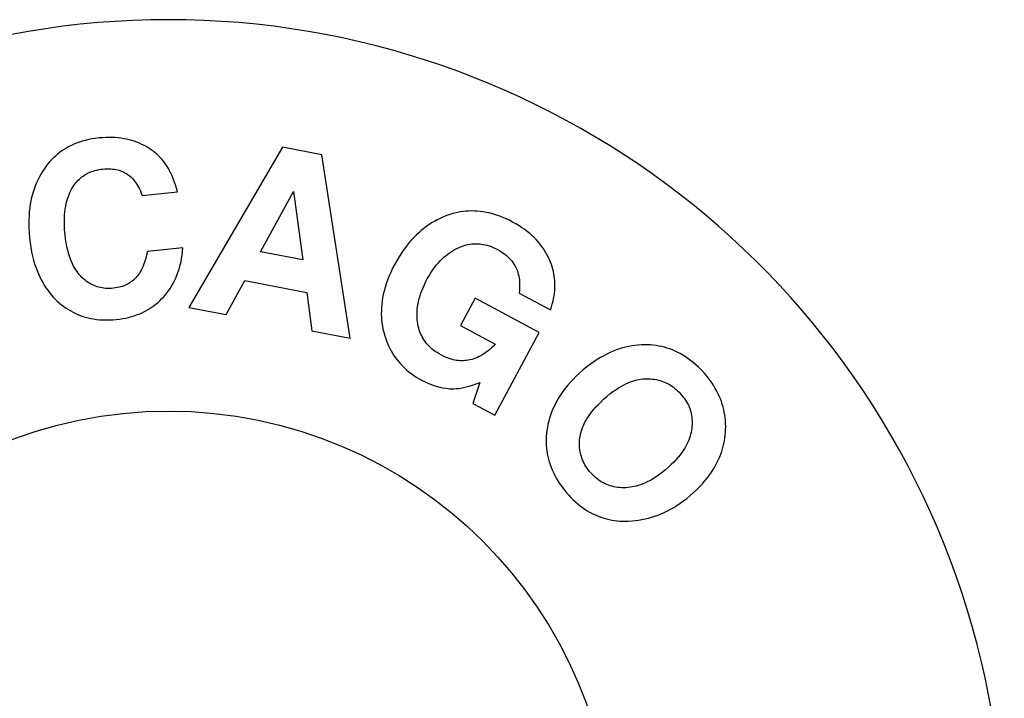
# Model space of a CAD drawing. Header units: inches. Extents: x 0 to 309, y 0 to 200.
# Tile 86 of 109: x 131.94 to 133.6, y 136.4 to 137.54. Entities that reach past the tile are written whole.
import ezdxf

# ---------------------------------------------------------------- set-up
doc = ezdxf.new("R2010")
doc.units = ezdxf.units.IN
doc.header["$LTSCALE"] = 17
doc.header["$MEASUREMENT"] = 0
doc.layers.get('0').update_dxf_attribs({"linetype": 'CONTINUOUS'})

msp = doc.modelspace()

# ---------------------------------------------------------------- linework, layer by layer
at = {"color": 7, "linetype": 'Continuous'}
for p, q in [((132.3816, 137.3274), (132.224, 137.0572)), ((132.4483, 137.3148), (132.3816, 137.3274)), ((132.496, 137.0056), (132.4483, 137.3148)), ((132.145, 137.246), (132.2048, 137.2521)), ((132.3449, 137.1512), (132.4006, 137.2525)), ((132.4006, 137.2525), (132.4161, 137.1377)), ((132.2137, 137.1576), (132.154, 137.1516)), ((132.4161, 137.1377), (132.3449, 137.1512)), ((132.2865, 137.0454), (132.3181, 137.1025)), ((132.3181, 137.1025), (132.423, 137.0826)), ((132.423, 137.0826), (132.4315, 137.0179)), ((132.781, 137.0814), (132.8339, 137.053)), ((132.7068, 137.0731), (132.6819, 137.0266)), ((132.815, 137.0152), (132.7068, 137.0731)), ((132.224, 137.0572), (132.2865, 137.0454)), ((132.4315, 137.0179), (132.496, 137.0056)), ((132.6819, 137.0266), (132.7405, 136.9952)), ((132.7401, 136.8755), (132.815, 137.0152)), ((132.7147, 136.9306), (132.7029, 136.8954)), ((132.7029, 136.8954), (132.7401, 136.8755))]:
    msp.add_line(p, q, dxfattribs=at)
for points in [[(132.072, 137.343), (132.0659, 137.3423), (132.0601, 137.3414), (132.0545, 137.3403), (132.0492, 137.339), (132.044, 137.3376), (132.0391, 137.3361), (132.0344, 137.3344), (132.0299, 137.3325), (132.0256, 137.3305), (132.0214, 137.3284), (132.0173, 137.3261), (132.0133, 137.3237), (132.0095, 137.3212), (132.0058, 137.3185), (132.0022, 137.3156), (131.9987, 137.3126), (131.9953, 137.3094), (131.992, 137.3061), (131.9888, 137.3025), (131.9856, 137.2988), (131.9826, 137.2948), (131.9796, 137.2906)], [(132.1316, 137.3374), (132.1274, 137.3387), (132.123, 137.3399), (132.1186, 137.3409), (132.114, 137.3418), (132.1093, 137.3426), (132.1045, 137.3431), (132.0995, 137.3436), (132.0944, 137.3438), (132.089, 137.3439), (132.0836, 137.3438), (132.0779, 137.3435), (132.072, 137.343)], [(132.1765, 137.3089), (132.1734, 137.3121), (132.1702, 137.3151), (132.1669, 137.318), (132.1636, 137.3207), (132.16, 137.3232), (132.1564, 137.3257), (132.1527, 137.328), (132.1488, 137.3301), (132.1447, 137.3322), (132.1405, 137.334), (132.1361, 137.3358), (132.1316, 137.3374)], [(132.2048, 137.2521), (132.203, 137.2583), (132.2012, 137.2642), (132.1993, 137.2696), (132.1974, 137.2746), (132.1954, 137.2792), (132.1934, 137.2835), (132.1913, 137.2876), (132.1893, 137.2913), (132.1872, 137.2948), (132.1851, 137.298), (132.1829, 137.301), (132.1808, 137.3038), (132.1786, 137.3065), (132.1765, 137.3089)], [(131.9796, 137.2906), (131.9768, 137.2864), (131.9742, 137.2821), (131.9717, 137.2776), (131.9694, 137.2731), (131.9672, 137.2684), (131.9652, 137.2636), (131.9633, 137.2586), (131.9616, 137.2535), (131.96, 137.2483), (131.9586, 137.2428), (131.9574, 137.2372), (131.9563, 137.2314), (131.9554, 137.2253), (131.9547, 137.219), (131.9542, 137.2124), (131.9539, 137.2055), (131.9538, 137.1983), (131.954, 137.1908), (131.9544, 137.1829), (131.9551, 137.1747)], [(132.0266, 137.2576), (132.0282, 137.2603), (132.0299, 137.2629), (132.0316, 137.2653), (132.0334, 137.2676), (132.0353, 137.2698), (132.0371, 137.2718), (132.0391, 137.2737), (132.0411, 137.2755), (132.0432, 137.2772), (132.0453, 137.2788), (132.0475, 137.2803), (132.0498, 137.2817), (132.0521, 137.283), (132.0546, 137.2842), (132.0571, 137.2853), (132.0598, 137.2864), (132.0625, 137.2873), (132.0654, 137.2882), (132.0685, 137.289), (132.0717, 137.2896), (132.075, 137.2902), (132.0786, 137.2906)], [(132.0786, 137.2906), (132.0823, 137.2909), (132.0858, 137.291), (132.0892, 137.291), (132.0923, 137.2909), (132.0953, 137.2906), (132.0982, 137.2902), (132.1009, 137.2897), (132.1035, 137.2892), (132.106, 137.2885), (132.1084, 137.2877), (132.1107, 137.2868), (132.1129, 137.2858), (132.1151, 137.2848), (132.1172, 137.2836), (132.1193, 137.2823), (132.1212, 137.281), (132.1232, 137.2795), (132.1251, 137.2779), (132.1269, 137.2763), (132.1287, 137.2744), (132.1305, 137.2725), (132.1323, 137.2704), (132.134, 137.2681), (132.1357, 137.2656), (132.1373, 137.263), (132.1389, 137.2601), (132.1405, 137.257), (132.1421, 137.2537), (132.1436, 137.25), (132.145, 137.246)], [(132.0149, 137.1805), (132.0143, 137.1879), (132.0139, 137.1949), (132.0138, 137.2013), (132.0139, 137.2073), (132.0142, 137.213), (132.0147, 137.2183), (132.0153, 137.2232), (132.0161, 137.2279), (132.017, 137.2323), (132.0181, 137.2365), (132.0192, 137.2405), (132.0205, 137.2442), (132.0219, 137.2478), (132.0233, 137.2512), (132.0249, 137.2545), (132.0266, 137.2576)], [(132.77, 137.2012), (132.7639, 137.2043), (132.758, 137.2071), (132.7522, 137.2096), (132.7466, 137.2117), (132.7411, 137.2135), (132.7358, 137.2151), (132.7306, 137.2165), (132.7254, 137.2176), (132.7203, 137.2185), (132.7154, 137.2191), (132.7104, 137.2196), (132.7055, 137.2198), (132.7007, 137.2199), (132.6959, 137.2198), (132.6911, 137.2194), (132.6864, 137.2189), (132.6816, 137.2182), (132.6768, 137.2173), (132.672, 137.2162), (132.6672, 137.2149), (132.6623, 137.2133), (132.6575, 137.2115)], [(132.6575, 137.2115), (132.6524, 137.2095), (132.6475, 137.2073), (132.6427, 137.2049), (132.638, 137.2024), (132.6334, 137.1997), (132.6289, 137.1968), (132.6244, 137.1937), (132.62, 137.1904), (132.6157, 137.1869), (132.6115, 137.1832), (132.6072, 137.1792), (132.6031, 137.175), (132.599, 137.1706), (132.5949, 137.1659), (132.5909, 137.1608), (132.5869, 137.1555), (132.5829, 137.1498), (132.579, 137.1437), (132.5751, 137.1372), (132.5713, 137.1303)], [(132.8323, 137.1375), (132.8304, 137.1416), (132.8284, 137.1456), (132.8262, 137.1495), (132.8239, 137.1533), (132.8214, 137.1571), (132.8187, 137.1608), (132.8159, 137.1644), (132.8129, 137.168), (132.8097, 137.1716), (132.8062, 137.175), (132.8026, 137.1785), (132.7988, 137.1818), (132.7947, 137.1852), (132.7903, 137.1885), (132.7857, 137.1917), (132.7808, 137.1949), (132.7756, 137.1981), (132.77, 137.2012)], [(132.0417, 137.1098), (132.0395, 137.1122), (132.0373, 137.1148), (132.0353, 137.1176), (132.0332, 137.1206), (132.0313, 137.1237), (132.0294, 137.1271), (132.0275, 137.1308), (132.0257, 137.1347), (132.024, 137.1389), (132.0224, 137.1435), (132.0208, 137.1485), (132.0194, 137.1538), (132.0181, 137.1596), (132.0168, 137.166), (132.0158, 137.173), (132.0149, 137.1805)], [(131.9551, 137.1747), (131.9561, 137.1663), (131.9573, 137.1584), (131.9586, 137.1509), (131.9602, 137.1439), (131.9619, 137.1372), (131.9637, 137.1309), (131.9657, 137.1249), (131.9678, 137.1193), (131.97, 137.1138), (131.9723, 137.1087), (131.9748, 137.1038), (131.9773, 137.0991), (131.98, 137.0946), (131.9828, 137.0903), (131.9857, 137.0862), (131.9887, 137.0822), (131.9918, 137.0784), (131.995, 137.0748), (131.9984, 137.0713), (132.0019, 137.0679)], [(132.6785, 137.158), (132.6819, 137.1595), (132.6853, 137.1607), (132.6885, 137.1618), (132.6918, 137.1627), (132.695, 137.1634), (132.6981, 137.1639), (132.7013, 137.1643), (132.7044, 137.1646), (132.7076, 137.1647), (132.7107, 137.1647), (132.7139, 137.1645), (132.7171, 137.1641), (132.7203, 137.1636), (132.7235, 137.1629), (132.7269, 137.1621), (132.7303, 137.1611), (132.7337, 137.1598), (132.7373, 137.1584), (132.7409, 137.1567), (132.7447, 137.1548)], [(132.154, 137.1516), (132.1526, 137.1455), (132.1511, 137.14), (132.1496, 137.1351), (132.1481, 137.1308), (132.1465, 137.1269), (132.145, 137.1234), (132.1434, 137.1202), (132.1418, 137.1174), (132.1403, 137.1148), (132.1387, 137.1125), (132.1372, 137.1104), (132.1356, 137.1086), (132.1341, 137.1069), (132.1325, 137.1053)], [(132.1809, 137.0747), (132.1839, 137.0782), (132.1868, 137.0817), (132.1896, 137.0854), (132.1922, 137.0891), (132.1946, 137.093), (132.1969, 137.097), (132.1991, 137.1011), (132.2012, 137.1053), (132.2031, 137.1097), (132.2049, 137.1142), (132.2065, 137.1189), (132.208, 137.1237), (132.2094, 137.1288), (132.2106, 137.134), (132.2116, 137.1395), (132.2125, 137.1453), (132.2132, 137.1513), (132.2137, 137.1576)], [(132.6259, 137.1052), (132.629, 137.1106), (132.6321, 137.1157), (132.6352, 137.1205), (132.6383, 137.1248), (132.6415, 137.1288), (132.6447, 137.1326), (132.6479, 137.1361), (132.6511, 137.1393), (132.6543, 137.1423), (132.6576, 137.1451), (132.661, 137.1477), (132.6644, 137.1501), (132.6678, 137.1523), (132.6713, 137.1544), (132.6749, 137.1563), (132.6785, 137.158)], [(132.7447, 137.1548), (132.748, 137.153), (132.7511, 137.151), (132.754, 137.149), (132.7568, 137.147), (132.7594, 137.1448), (132.7618, 137.1426), (132.7641, 137.1404), (132.7663, 137.138), (132.7684, 137.1356), (132.7703, 137.133), (132.7722, 137.1304), (132.7739, 137.1277)], [(132.5713, 137.1303), (132.5676, 137.1232), (132.5643, 137.1163), (132.5614, 137.1096), (132.5589, 137.1031), (132.5567, 137.0968), (132.5548, 137.0907), (132.5531, 137.0847), (132.5518, 137.0789), (132.5507, 137.0732), (132.5498, 137.0677), (132.5491, 137.0622), (132.5487, 137.0568), (132.5485, 137.0515), (132.5484, 137.0463), (132.5486, 137.0411), (132.549, 137.036), (132.5496, 137.0309), (132.5503, 137.0258), (132.5513, 137.0207), (132.5525, 137.0157)], [(132.8339, 137.053), (132.8355, 137.058), (132.8369, 137.0629), (132.8381, 137.0676), (132.8391, 137.0723), (132.8399, 137.0768), (132.8405, 137.0812), (132.8409, 137.0855), (132.8412, 137.0898), (132.8413, 137.094), (132.8413, 137.0981), (132.8411, 137.1022), (132.8407, 137.1062), (132.8402, 137.1102), (132.8395, 137.1141), (132.8387, 137.118), (132.8378, 137.1219), (132.8366, 137.1258), (132.8354, 137.1297), (132.8339, 137.1336), (132.8323, 137.1375)], [(132.7739, 137.1277), (132.7751, 137.1257), (132.7761, 137.1235), (132.7771, 137.1212), (132.7781, 137.1188), (132.7789, 137.1162), (132.7796, 137.1134), (132.7803, 137.1105), (132.7809, 137.1073), (132.7813, 137.1038), (132.7816, 137.1), (132.7817, 137.096), (132.7817, 137.0915), (132.7814, 137.0866), (132.781, 137.0814)], [(132.0969, 137.0897), (132.0933, 137.0894), (132.0899, 137.0892), (132.0866, 137.0893), (132.0834, 137.0894), (132.0804, 137.0897), (132.0774, 137.0902), (132.0745, 137.0907), (132.0718, 137.0914), (132.069, 137.0922), (132.0664, 137.0931), (132.0638, 137.0941), (132.0612, 137.0953), (132.0587, 137.0965), (132.0562, 137.098), (132.0538, 137.0995), (132.0513, 137.1012), (132.0489, 137.1031), (132.0465, 137.1051), (132.0441, 137.1074), (132.0417, 137.1098)], [(132.1325, 137.1053), (132.1305, 137.1035), (132.1284, 137.1018), (132.1262, 137.1002), (132.124, 137.0987), (132.1217, 137.0973), (132.1194, 137.096), (132.1169, 137.0949), (132.1144, 137.0938), (132.1118, 137.0928), (132.1091, 137.092), (132.1062, 137.0912), (132.1033, 137.0906), (132.1001, 137.0901), (132.0969, 137.0897)], [(132.61, 137.0294), (132.6094, 137.0328), (132.609, 137.0362), (132.6088, 137.0397), (132.6087, 137.0432), (132.6087, 137.0469), (132.6088, 137.0506), (132.6091, 137.0543), (132.6096, 137.0582), (132.6102, 137.0622), (132.611, 137.0663), (132.612, 137.0706), (132.6132, 137.075), (132.6147, 137.0795), (132.6163, 137.0842), (132.6183, 137.0891), (132.6205, 137.0942), (132.623, 137.0996), (132.6259, 137.1052)], [(132.0019, 137.0679), (132.0055, 137.0646), (132.0092, 137.0616), (132.013, 137.0587), (132.0168, 137.056), (132.0206, 137.0536), (132.0245, 137.0513), (132.0285, 137.0491), (132.0325, 137.0472), (132.0366, 137.0454), (132.0407, 137.0437), (132.045, 137.0422), (132.0494, 137.0409), (132.0539, 137.0397), (132.0585, 137.0387), (132.0632, 137.0378), (132.0681, 137.0371), (132.0732, 137.0366), (132.0784, 137.0363), (132.0838, 137.0362), (132.0895, 137.0362), (132.0953, 137.0365), (132.1014, 137.037)], [(132.1014, 137.037), (132.1069, 137.0377), (132.1122, 137.0385), (132.1173, 137.0394), (132.1221, 137.0405), (132.1268, 137.0417), (132.1313, 137.0431), (132.1356, 137.0446), (132.1397, 137.0461), (132.1438, 137.0478), (132.1476, 137.0497), (132.1514, 137.0516), (132.155, 137.0537), (132.1586, 137.0558), (132.162, 137.0581), (132.1654, 137.0605), (132.1686, 137.0631), (132.1718, 137.0658), (132.1749, 137.0686), (132.1779, 137.0716), (132.1809, 137.0747)], [(132.5525, 137.0157), (132.5538, 137.0106), (132.5553, 137.0058), (132.557, 137.0011), (132.5588, 136.9966), (132.5607, 136.9923), (132.5627, 136.9881), (132.5649, 136.984), (132.5672, 136.98), (132.5697, 136.9762), (132.5723, 136.9725), (132.575, 136.9689), (132.5779, 136.9654), (132.5809, 136.9619), (132.5841, 136.9586), (132.5875, 136.9553), (132.5911, 136.9521), (132.5948, 136.9489), (132.5988, 136.9459), (132.603, 136.9429), (132.6075, 136.9399), (132.6122, 136.9371), (132.6172, 136.9343)], [(132.6498, 136.9768), (132.6461, 136.9789), (132.6426, 136.981), (132.6394, 136.9832), (132.6365, 136.9854), (132.6337, 136.9877), (132.6311, 136.99), (132.6287, 136.9923), (132.6265, 136.9947), (132.6244, 136.9972), (132.6225, 136.9997), (132.6207, 137.0022), (132.619, 137.0049), (132.6174, 137.0076), (132.616, 137.0104), (132.6147, 137.0133), (132.6135, 137.0162), (132.6125, 137.0193), (132.6115, 137.0225), (132.6107, 137.0259), (132.61, 137.0294)], [(132.7405, 136.9952), (132.7375, 136.992), (132.7345, 136.989), (132.7315, 136.9863), (132.7285, 136.9838), (132.7256, 136.9816), (132.7226, 136.9795), (132.7196, 136.9776), (132.7166, 136.9759), (132.7136, 136.9744), (132.7105, 136.973), (132.7075, 136.9717), (132.7044, 136.9706), (132.7012, 136.9697), (132.698, 136.9689)], [(132.9922, 136.9942), (132.9869, 136.9941), (132.9816, 136.9937), (132.9764, 136.9932), (132.9712, 136.9924), (132.966, 136.9915), (132.9608, 136.9903), (132.9556, 136.9889), (132.9504, 136.9874), (132.9451, 136.9856), (132.9398, 136.9835), (132.9345, 136.9812), (132.9291, 136.9787), (132.9237, 136.9759), (132.9182, 136.9728), (132.9126, 136.9693), (132.9069, 136.9656), (132.9011, 136.9614), (132.8951, 136.9569), (132.8891, 136.9519), (132.8829, 136.9465)], [(133.0923, 136.9474), (133.0878, 136.9522), (133.0834, 136.9566), (133.079, 136.9606), (133.0746, 136.9644), (133.0702, 136.9679), (133.0658, 136.9711), (133.0615, 136.9741), (133.0571, 136.9768), (133.0528, 136.9793), (133.0484, 136.9815), (133.044, 136.9836), (133.0396, 136.9855), (133.0351, 136.9872), (133.0307, 136.9887), (133.0261, 136.99), (133.0215, 136.9912), (133.0168, 136.9921), (133.0121, 136.9929), (133.0073, 136.9935), (133.0024, 136.9939), (132.9973, 136.9942), (132.9922, 136.9942)], [(132.698, 136.9689), (132.6952, 136.9683), (132.6924, 136.9679), (132.6896, 136.9676), (132.6868, 136.9674), (132.6839, 136.9673), (132.6811, 136.9674), (132.6782, 136.9676), (132.6753, 136.968), (132.6724, 136.9685), (132.6694, 136.9691), (132.6663, 136.9699), (132.6632, 136.9709), (132.66, 136.9721), (132.6567, 136.9734), (132.6533, 136.975), (132.6498, 136.9768)], [(133.1291, 136.8463), (133.1293, 136.8515), (133.1294, 136.8565), (133.1293, 136.8615), (133.129, 136.8663), (133.1285, 136.8711), (133.1279, 136.8758), (133.127, 136.8805), (133.1261, 136.885), (133.1249, 136.8896), (133.1236, 136.8941), (133.1221, 136.8985), (133.1205, 136.903), (133.1186, 136.9074), (133.1166, 136.9118), (133.1144, 136.9162), (133.1119, 136.9206), (133.1093, 136.925), (133.1064, 136.9295), (133.1033, 136.9339), (133.0999, 136.9384), (133.0962, 136.9429), (133.0923, 136.9474)], [(132.6172, 136.9343), (132.6214, 136.9321), (132.6257, 136.9301), (132.63, 136.9283), (132.6342, 136.9267), (132.6386, 136.9253), (132.643, 136.924), (132.6474, 136.9229), (132.6519, 136.9219), (132.6565, 136.9212), (132.6612, 136.9205)], [(132.6612, 136.9205), (132.6642, 136.9202), (132.6675, 136.9201), (132.671, 136.9201), (132.6746, 136.9203), (132.6785, 136.9206), (132.6827, 136.9212), (132.6871, 136.922), (132.6918, 136.9231), (132.6969, 136.9244), (132.7024, 136.9261), (132.7084, 136.9282), (132.7147, 136.9306)], [(132.8829, 136.9465), (132.8772, 136.9412), (132.8719, 136.9359), (132.867, 136.9307), (132.8625, 136.9256), (132.8584, 136.9204), (132.8546, 136.9154), (132.8511, 136.9103), (132.8479, 136.9053), (132.8449, 136.9003), (132.8422, 136.8953), (132.8398, 136.8904), (132.8375, 136.8854), (132.8355, 136.8804), (132.8337, 136.8754), (132.8322, 136.8704), (132.8308, 136.8653), (132.8296, 136.8602), (132.8286, 136.855), (132.8278, 136.8498), (132.8272, 136.8445)], [(132.9234, 136.9023), (132.929, 136.9071), (132.9342, 136.9114), (132.9392, 136.9152), (132.944, 136.9185), (132.9485, 136.9215), (132.9529, 136.9241), (132.957, 136.9264), (132.9611, 136.9284), (132.9649, 136.9301), (132.9687, 136.9316), (132.9723, 136.9329), (132.9759, 136.934), (132.9793, 136.9349), (132.9827, 136.9356), (132.9859, 136.9362), (132.9892, 136.9366), (132.9924, 136.9368), (132.9955, 136.9369)], [(132.9955, 136.9369), (132.9991, 136.9369), (133.0026, 136.9368), (133.006, 136.9364), (133.0093, 136.936), (133.0125, 136.9355), (133.0155, 136.9348), (133.0186, 136.934), (133.0215, 136.9331), (133.0244, 136.932), (133.0272, 136.9309), (133.0299, 136.9296), (133.0327, 136.9282), (133.0353, 136.9267), (133.038, 136.925), (133.0406, 136.9232), (133.0432, 136.9212), (133.0457, 136.9191), (133.0483, 136.9168), (133.0508, 136.9143), (133.0533, 136.9117)], [(132.8834, 136.8367), (132.8839, 136.8398), (132.8845, 136.8429), (132.8852, 136.846), (132.8861, 136.8492), (132.8872, 136.8524), (132.8884, 136.8557), (132.8899, 136.859), (132.8915, 136.8624), (132.8933, 136.8659), (132.8954, 136.8694), (132.8977, 136.8731), (132.9003, 136.8768), (132.9032, 136.8807), (132.9064, 136.8847), (132.91, 136.8889), (132.914, 136.8932), (132.9185, 136.8976), (132.9234, 136.9023)], [(133.0533, 136.9117), (133.0557, 136.9089), (133.0579, 136.9061), (133.06, 136.9034), (133.0618, 136.9006), (133.0635, 136.8979), (133.065, 136.8951), (133.0664, 136.8923), (133.0676, 136.8896), (133.0687, 136.8868), (133.0696, 136.8839), (133.0705, 136.8811), (133.0712, 136.8782), (133.0718, 136.8752), (133.0722, 136.8723), (133.0725, 136.8692), (133.0727, 136.8661), (133.0728, 136.8629), (133.0727, 136.8596), (133.0725, 136.8562), (133.0721, 136.8528)], [(133.0721, 136.8528), (133.0717, 136.8496), (133.0711, 136.8465), (133.0703, 136.8433), (133.0694, 136.8401), (133.0683, 136.8368), (133.0671, 136.8335), (133.0656, 136.8302), (133.064, 136.8268), (133.0622, 136.8233), (133.0602, 136.8198), (133.0579, 136.8162), (133.0553, 136.8124), (133.0525, 136.8086), (133.0493, 136.8047), (133.0458, 136.8007), (133.0419, 136.7965), (133.0376, 136.7922), (133.0328, 136.7877)], [(132.8272, 136.8445), (132.8268, 136.8394), (132.8266, 136.8344), (132.8266, 136.8295), (132.8268, 136.8246), (132.8272, 136.8199), (132.8277, 136.8152), (132.8285, 136.8105), (132.8294, 136.8059), (132.8304, 136.8013), (132.8317, 136.7968), (132.8332, 136.7922), (132.8348, 136.7877), (132.8366, 136.7832), (132.8387, 136.7786), (132.841, 136.7741), (132.8435, 136.7695), (132.8462, 136.7649), (132.8492, 136.7603), (132.8525, 136.7556), (132.8561, 136.7508), (132.86, 136.746), (132.8642, 136.7412)], [(132.9021, 136.7781), (132.8997, 136.7808), (132.8975, 136.7836), (132.8955, 136.7864), (132.8937, 136.7891), (132.892, 136.7918), (132.8905, 136.7946), (132.8891, 136.7973), (132.8879, 136.8), (132.8868, 136.8028), (132.8859, 136.8056), (132.8851, 136.8084), (132.8844, 136.8113), (132.8838, 136.8142), (132.8833, 136.8172), (132.883, 136.8202), (132.8828, 136.8233), (132.8827, 136.8265), (132.8828, 136.8298), (132.883, 136.8332), (132.8834, 136.8367)], [(133.0747, 136.7446), (133.08, 136.7496), (133.085, 136.7545), (133.0895, 136.7593), (133.0937, 136.764), (133.0976, 136.7687), (133.1012, 136.7734), (133.1045, 136.778), (133.1076, 136.7826), (133.1104, 136.7871), (133.1129, 136.7917), (133.1153, 136.7962), (133.1175, 136.8006), (133.1194, 136.8051), (133.1212, 136.8096), (133.1228, 136.8141), (133.1242, 136.8186), (133.1254, 136.8231), (133.1265, 136.8277), (133.1274, 136.8323), (133.1281, 136.8369), (133.1287, 136.8416), (133.1291, 136.8463)], [(133.0328, 136.7877), (133.0278, 136.7834), (133.023, 136.7794), (133.0184, 136.7759), (133.0138, 136.7727), (133.0095, 136.7698), (133.0052, 136.7672), (133.0011, 136.765), (132.9971, 136.7629), (132.9932, 136.7611), (132.9894, 136.7596), (132.9857, 136.7582), (132.982, 136.757), (132.9785, 136.756), (132.9749, 136.7551), (132.9714, 136.7545), (132.968, 136.7539), (132.9646, 136.7535), (132.9612, 136.7533)], [(132.9612, 136.7533), (132.9575, 136.7532), (132.9539, 136.7533), (132.9505, 136.7535), (132.9472, 136.7538), (132.9439, 136.7543), (132.9408, 136.7549), (132.9377, 136.7556), (132.9347, 136.7565), (132.9318, 136.7575), (132.929, 136.7586), (132.9261, 136.7598), (132.9234, 136.7612), (132.9206, 136.7628), (132.9179, 136.7644), (132.9153, 136.7662), (132.9126, 136.7682), (132.91, 136.7704), (132.9073, 136.7727), (132.9047, 136.7753), (132.9021, 136.7781)], [(132.8642, 136.7412), (132.8682, 136.7369), (132.8722, 136.7329), (132.8762, 136.7292), (132.8802, 136.7258), (132.8841, 136.7226), (132.8881, 136.7196), (132.892, 136.7169), (132.896, 136.7144), (132.8999, 136.712), (132.9039, 136.7099), (132.908, 136.7079), (132.912, 136.7061), (132.9161, 136.7044), (132.9202, 136.703), (132.9244, 136.7016), (132.9286, 136.7005), (132.9329, 136.6995), (132.9373, 136.6986), (132.9418, 136.6979), (132.9464, 136.6974), (132.951, 136.697), (132.9558, 136.6968), (132.9607, 136.6967), (132.9657, 136.6969)], [(132.9657, 136.6969), (132.9714, 136.6973), (132.9771, 136.6978), (132.9826, 136.6986), (132.9881, 136.6995), (132.9936, 136.7006), (132.999, 136.702), (133.0044, 136.7035), (133.0097, 136.7052), (133.0151, 136.7071), (133.0204, 136.7093), (133.0257, 136.7116), (133.0311, 136.7142), (133.0364, 136.717), (133.0418, 136.7201), (133.0472, 136.7234), (133.0526, 136.727), (133.058, 136.7309), (133.0636, 136.7352), (133.0691, 136.7397), (133.0747, 136.7446)]]:
    msp.add_lwpolyline(points, dxfattribs=at)
msp.add_circle((132.1894, 136.1325), 0.75, dxfattribs=at)
msp.add_arc((132.1894, 136.1325), 1.41, 299.2655, 240.7345, dxfattribs=at)

doc.saveas('drawing.dxf')
